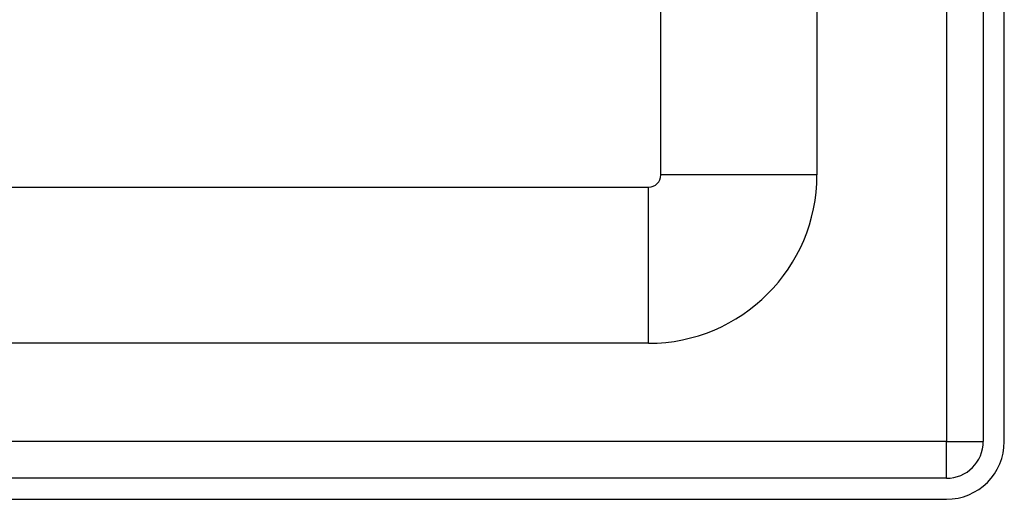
# Model space of a CAD drawing. Header units: inches. Extents: x 0 to 121, y -11 to 79.
# Tile 33 of 88: x 32.63 to 35.71, y 27.01 to 28.51. Entities that reach past the tile are written whole.
import ezdxf

# ---------------------------------------------------------------- set-up
doc = ezdxf.new("R2010")
doc.units = ezdxf.units.IN
doc.header["$LTSCALE"] = 7.278232
doc.header["$MEASUREMENT"] = 0
doc.layers.add('Visible Edges(ANSI)', color=7, linetype='Continuous', lineweight=25)
doc.layers.add('Visible Tangent Edges(ANSI)', color=7, linetype='Continuous', lineweight=25)

msp = doc.modelspace()

# ---------------------------------------------------------------- linework, layer by layer
at = {"layer": 'Visible Edges(ANSI)'}
for p, q in [((34.6353, 28.0231), (34.6353, 31.7407)), ((35.1237, 30.7296), (35.1237, 28.0231)), ((35.6441, 30.304), (35.6441, 27.189)), ((35.7098, 27.189), (35.7098, 30.304)), ((7.1254, 27.9847), (34.5969, 27.9847)), ((34.5969, 27.4963), (7.1254, 27.4963)), ((35.5287, 27.0736), (6.2189, 27.0736)), ((6.2189, 27.0078), (35.5287, 27.0078))]:
    msp.add_line(p, q, dxfattribs=at)
for centre, radius in [((34.5969, 28.0231), 0.0385), ((34.5969, 28.0231), 0.5269), ((35.5287, 27.189), 0.1154), ((35.5287, 27.189), 0.1811)]:
    msp.add_arc(centre, radius, 270, 0, dxfattribs=at)
at = {"layer": 'Visible Tangent Edges(ANSI)'}
for p, q in [((35.5287, 30.3926), (35.5287, 27.189)), ((35.1237, 28.0231), (34.6353, 28.0231)), ((34.5969, 27.4963), (34.5969, 27.9847)), ((35.5287, 27.189), (6.2189, 27.189)), ((35.5287, 27.0736), (35.5287, 27.189)), ((35.5287, 27.189), (35.6441, 27.189))]:
    msp.add_line(p, q, dxfattribs=at)

doc.saveas('drawing.dxf')
